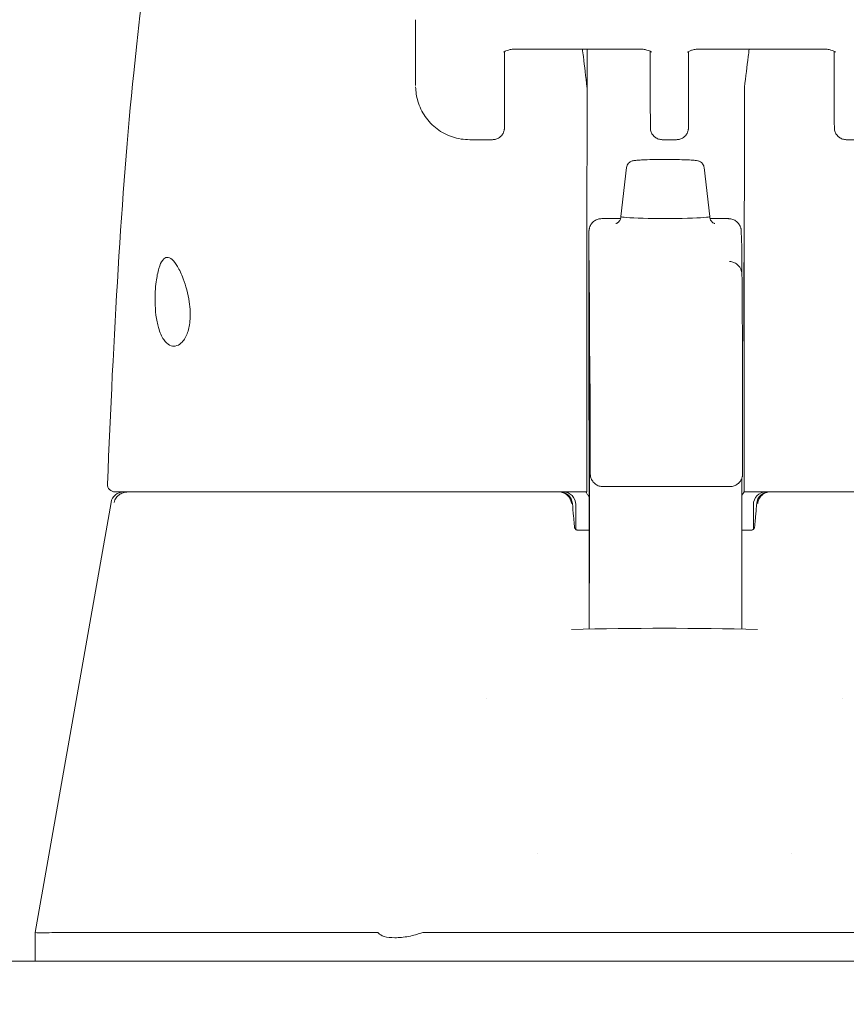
# Model space of a CAD drawing. Header units: inches. Extents: x 15 to 394, y 11 to 241.
# Tile 45 of 83: x 291.06 to 292.35, y 77.39 to 78.91. Entities that reach past the tile are written whole.
import ezdxf

# ---------------------------------------------------------------- set-up
doc = ezdxf.new("R2010")
doc.units = ezdxf.units.IN
doc.header["$LTSCALE"] = 24
doc.header["$MEASUREMENT"] = 0
doc.layers.get('0').update_dxf_attribs({"lineweight": 0})
for name, color, linetype, lineweight in [('Dimension (ANSI)', 7, 'Continuous', 5), ('Hatch (ANSI)', 7, 'Continuous', 5), ('Visible (ANSI)', 7, 'Continuous', 5)]:
    doc.layers.add(name, color=color, linetype=linetype, lineweight=lineweight)
doc.styles.add('ROMANS', font='tahoma.ttf')
doc.dimstyles.new('Default (ANSI)', dxfattribs={"dimscale": 24, "dimtxt": 0.07, "dimasz": 0.07, "dimexe": 0.125, "dimexo": 0.0625, "dimgap": 0.031496, "dimtad": 0, "dimtih": 1, "dimtoh": 1, "dimrnd": 1e-08, "dimzin": 0, "dimdsep": 46, "dimtxsty": 'ROMANS', "dimblk": 'Filled-1', "dimcen": 0.09, "dimdle": 0.393701, "dimclrd": 256, "dimclre": 256, "dimclrt": 256, "dimadec": 0, "dimazin": 0, "dimtfac": 0.928571, "dimtofl": 0, "dimtmove": 0, "dimatfit": 3, "dimfxl": 0, "dimtolj": 1, "dimtzin": 0, "dimlwd": -1, "dimlwe": -1, "dimarcsym": 0})

# ---------------------------------------------------------------- blocks, each defined once
blk = doc.blocks.new('Filled-1')
at = {"color": 0}
for p, q in [((0, 0), (-1, 0.17857)), ((-1, 0.17857), (-1, -0.17857)), ((-1, 0), (0, 0)), ((-1, -0.17857), (0, 0))]:
    blk.add_line(p, q, dxfattribs=at)
at = {"color": 0, "flags": 128}
blk.add_lwpolyline([(-1, -0.17857), (0, 0)], dxfattribs=at)
at = {"color": 0}
blk.add_solid([(-1, -0.17857), (0, 0), (-1, 0.17857), (-1, -0.17857)], dxfattribs=at)
blk = doc.blocks.new('*D30')
at = {"layer": 'Defpoints', "color": 0}
for p in [(293.7625, 94.1654), (248.7625, 76.8662), (293.7625, 76.8662)]:
    blk.add_point(p, dxfattribs=at)
at = {"layer": 'Dimension (ANSI)'}
for p, q in [((248.7625, 78.3662), (248.7625, 97.1654)), ((293.7625, 78.3662), (293.7625, 97.1654)), ((250.4425, 94.1654), (261.6575, 94.1654)), ((292.0825, 94.1654), (280.8674, 94.1654))]:
    blk.add_line(p, q, dxfattribs=at)
at = {"layer": 'Dimension (ANSI)', "xscale": 1.680000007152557, "yscale": 1.680000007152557, "zscale": 1.680000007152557, "rotation": 180}
blk.add_blockref('Filled-1', (248.7625, 94.1654), dxfattribs=at)
at = {"layer": 'Dimension (ANSI)', "xscale": 1.680000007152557, "yscale": 1.680000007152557, "zscale": 1.680000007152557}
blk.add_blockref('Filled-1', (293.7625, 94.1654), dxfattribs=at)
at = {"layer": 'Dimension (ANSI)', "insert": (271.2625, 94.1654), "char_height": 1.68, "attachment_point": 5, "style": 'ROMANS'}
blk.add_mtext('\\A1;\\fTahoma|b0|i0;\\H1.6800;(45.00) OPENING', dxfattribs=at)
blk = doc.blocks.new('*D31')
at = {"layer": 'Defpoints', "color": 0}
for p in [(293.7625, 94.1654), (293.7625, 76.8662), (296.7625, 76.0002)]:
    blk.add_point(p, dxfattribs=at)
at = {"layer": 'Dimension (ANSI)'}
for p, q in [((293.7625, 78.3662), (293.7625, 97.1654)), ((296.7625, 77.5002), (296.7625, 97.1654)), ((292.0825, 94.1654), (290.4025, 94.1654)), ((298.4425, 94.1654), (301.1753, 94.1654))]:
    blk.add_line(p, q, dxfattribs=at)
at = {"layer": 'Dimension (ANSI)', "xscale": 1.680000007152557, "yscale": 1.680000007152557, "zscale": 1.680000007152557}
blk.add_blockref('Filled-1', (293.7625, 94.1654), dxfattribs=at)
at = {"layer": 'Dimension (ANSI)', "xscale": 1.680000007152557, "yscale": 1.680000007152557, "zscale": 1.680000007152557, "rotation": 180}
blk.add_blockref('Filled-1', (296.7625, 94.1654), dxfattribs=at)
at = {"layer": 'Dimension (ANSI)', "insert": (304.0715, 94.1654), "char_height": 1.68, "attachment_point": 5, "style": 'ROMANS'}
blk.add_mtext('\\A1;3.00', dxfattribs=at)

msp = doc.modelspace()

# ---------------------------------------------------------------- hatches: boundary and pattern name
at = {"layer": 'Hatch (ANSI)'}
h = msp.add_hatch(dxfattribs=at)
h.set_pattern_fill('ANSI31', color=256, scale=24, angle=15, style=0)
edge = h.paths.add_edge_path()
edge.add_line((294.6179, 77.2256), (294.6179, 76.4533))
edge.add_line((294.6179, 76.4533), (294.7519, 76.4533))
edge.add_line((294.7519, 76.4533), (294.7519, 77.2256))
edge.add_ellipse((294.5241, 77.2256), major_axis=(0.2278, 0), ratio=1, start_angle=0, end_angle=90)
edge.add_line((294.5241, 77.4533), (272.4796, 77.4533))
edge.add_ellipse((272.4796, 77.2256), major_axis=(0, 0.2277), ratio=1, start_angle=0, end_angle=90)
edge.add_line((272.2519, 77.2256), (272.2519, 76.5833))
edge.add_line((272.2519, 76.5833), (272.3527, 76.5833))
edge.add_line((272.3527, 76.5833), (272.3859, 76.5833))
edge.add_line((272.3859, 76.5833), (272.3859, 76.637))
edge.add_line((272.3859, 76.637), (272.3859, 77.0817))
edge.add_line((272.3859, 77.0817), (272.3859, 77.2256))
edge.add_ellipse((272.4796, 77.2256), major_axis=(-0.0937, 0), ratio=1, start_angle=270, end_angle=360, ccw=False)
edge.add_line((272.4796, 77.3193), (294.5241, 77.3193))
edge.add_ellipse((294.5241, 77.2256), major_axis=(0, 0.0937), ratio=1, start_angle=270, end_angle=360, ccw=False)

# ---------------------------------------------------------------- linework, layer by layer
at = {"layer": 'Visible (ANSI)'}
for p, q in [((291.6781, 78.9147), (291.6782, 78.8124)), ((291.8348, 78.8692), (292.0242, 78.8692)), ((291.9442, 78.8692), (291.9442, 78.8078)), ((292.1203, 78.8692), (292.3096, 78.8692)), ((291.8163, 78.8654), (291.816, 78.7603)), ((292.0422, 78.8657), (292.0422, 78.7968)), ((292.1015, 78.7603), (292.1017, 78.8654)), ((292.3277, 78.7968), (292.3276, 78.865)), ((291.7975, 78.7285), (291.7622, 78.7285)), ((292.0609, 78.7285), (292.0829, 78.7285)), ((292.3816, 78.7285), (292.3463, 78.7285)), ((292.0052, 78.6852), (291.9966, 78.6091)), ((292.1257, 78.6852), (292.1344, 78.6091)), ((291.9668, 78.6059), (291.9961, 78.6059)), ((292.1348, 78.6059), (292.1636, 78.6059)), ((292.1833, 78.5867), (292.1841, 78.5615)), ((291.947, 78.3983), (291.9473, 78.1877)), ((291.9689, 78.19), (292.1657, 78.19)), ((292.1871, 78.1817), (292.1877, 78.1817)), ((291.2057, 78.1654), (291.088, 77.498)), ((291.9266, 78.162), (291.9266, 78.1237)), ((292.2022, 78.162), (292.2022, 78.1237)), ((291.9473, 78.1226), (291.9285, 78.1226)), ((292.2002, 78.1226), (292.1844, 78.1226)), ((291.9473, 78.0952), (291.9473, 78.0497)), ((292.1843, 78.0397), (292.1842, 77.9688)), ((291.7888, 77.8609), (291.7888, 77.8609)), ((292.34, 77.8609), (292.34, 77.8609)), ((291.8675, 77.6211), (291.8675, 77.6211)), ((292.2612, 77.6211), (292.2612, 77.6211)), ((291.088, 77.4533), (291.088, 77.498)), ((291.1272, 77.498), (291.6187, 77.498)), ((291.6919, 77.498), (292.4368, 77.498)), ((294.5241, 77.4533), (272.4796, 77.4533))]:
    msp.add_line(p, q, dxfattribs=at)
for centre, radius, start, end in [((291.2119, 78.1935), 0.0118, 177.7242, 270), ((291.2251, 78.162), 0.0197, 90.0001, 170), ((291.9018, 78.162), 0.0197, 4.9119, 90), ((291.9069, 78.162), 0.0197, 0, 90), ((292.2218, 78.162), 0.0197, 90, 180), ((292.2269, 78.162), 0.0197, 90, 175.0881)]:
    msp.add_arc(centre, radius, start, end, dxfattribs=at)
for centre, major_axis, ratio, start_param, end_param in [((291.9016, 78.8059), (-0.0425, -0.0035), 0.669542, 3.085614, 3.161581), ((291.9453, 77.4267), (0.0001, 1.6849), 0.001243, 0.609956, 0.646633), ((292.1895, 77.4267), (0, -1.6849), 0.001294, 3.751549, 3.788225), ((292.2308, 78.8059), (-0.0425, 0.0034), 0.669773, 6.258798, 6.334759), ((291.9441, 78.7555), (0, -0.0201), 0.001273, 3.788231, 4.444303), ((292.1882, 78.7555), (0, 0.0201), 0.001274, 0.646638, 1.302711), ((291.9434, 78.9068), (0, 0.5512), 0.001274, 3.554684, 4.444304), ((292.1875, 78.9068), (0, 0.5512), 0.001274, 3.554684, 4.444304), ((292.0655, 78.6091), (-0.0689, 0), 0.042782, 6.278319, 9.429644), ((291.9437, 78.3836), (0, -0.0201), 0.001269, 3.554683, 4.318922), ((292.1878, 78.3836), (0, 0.0201), 0.001278, 0.413091, 1.177333), ((291.9269, 78.1018), (-0.0983, 1.1448), 0.000167, 1.516693, 1.533906), ((291.9035, 78.1423), (0.0196, 0.0017), 0.017406, 6.283182, 6.298323), ((292.2252, 78.1423), (-0.0196, 0.0017), 0.017406, 6.268048, 6.283203), ((291.9281, 78.1344), (0, -0.0118), 0.79344, 6.283136, 6.283169), ((291.6369, 77.0445), (-0.0182, 0.4534), 0.057705, 6.212037, 6.280865), ((291.6369, 77.0445), (0.0567, 0.4533), 0.172345, 0.021557, 0.090385)]:
    msp.add_ellipse(centre, major_axis=major_axis, ratio=ratio, start_param=start_param, end_param=end_param, dxfattribs=at)
for centre, major_axis in [((291.9471, 78.4769), (0, 0.0738)), ((292.1873, 78.4769), (0, -0.061))]:
    msp.add_ellipse(centre, major_axis=major_axis, ratio=0.001274, dxfattribs=at)
for points, knots in [([(291.2001, 78.1939), (291.2094, 78.4232), (291.2216, 78.6419), (291.2489, 78.9127), (291.2582, 78.9887), (291.2702, 79.0605)], [0, 0, 0, 0, 1.850891, 1.850891, 2.630245, 2.630245, 2.630245, 2.630245]), ([(291.8148, 78.8644), (291.8148, 78.8644), (291.8148, 78.8644), (291.8149, 78.8646), (291.8153, 78.8648), (291.8164, 78.8655), (291.8172, 78.8659), (291.8193, 78.8668), (291.8206, 78.8673), (291.8238, 78.8681), (291.8257, 78.8685), (291.8299, 78.8691), (291.8322, 78.8692), (291.8346, 78.8692), (291.8347, 78.8692), (291.8348, 78.8692)], [6.740092, 6.740092, 6.740092, 6.740092, 6.793779, 6.793779, 6.96813, 6.96813, 7.15411, 7.15411, 7.362553, 7.362553, 7.594077, 7.594077, 7.842143, 7.842143, 7.853982, 7.853982, 7.853982, 7.853982]), ([(291.944, 78.81), (291.9422, 78.8264), (291.9403, 78.8422), (291.9379, 78.8614), (291.9374, 78.8653), (291.9369, 78.8692)], [-0.4388751, -0.4388751, -0.4388751, -0.4388751, -0.2194373, -0.2194373, -0.1616613, -0.1616613, -0.1616613, -0.1616613]), ([(292.0442, 78.8644), (292.0442, 78.8644), (292.0442, 78.8644), (292.044, 78.8646), (292.0437, 78.8648), (292.0426, 78.8655), (292.0418, 78.8659), (292.0397, 78.8668), (292.0384, 78.8673), (292.0351, 78.8681), (292.0332, 78.8685), (292.0291, 78.8691), (292.0268, 78.8692), (292.0244, 78.8692), (292.0243, 78.8692), (292.0242, 78.8692)], [3.601441, 3.601441, 3.601441, 3.601441, 3.653835, 3.653835, 3.828176, 3.828176, 4.014016, 4.014016, 4.222282, 4.222282, 4.453653, 4.453653, 4.701633, 4.701633, 4.712389, 4.712389, 4.712389, 4.712389]), ([(292.1203, 78.8692), (292.1179, 78.8692), (292.1155, 78.8691), (292.1112, 78.8685), (292.1091, 78.8681), (292.1057, 78.8671), (292.1042, 78.8666), (292.1021, 78.8656), (292.1013, 78.8652), (292.1004, 78.8646), (292.1002, 78.8644), (292.1002, 78.8644)], [4.712389, 4.712389, 4.712389, 4.712389, 4.966699, 4.966699, 5.215035, 5.215035, 5.445494, 5.445494, 5.649809, 5.649809, 5.826279, 5.826279, 5.826279, 5.826279]), ([(292.1957, 78.8692), (292.1952, 78.8653), (292.1947, 78.8614), (292.1922, 78.8422), (292.1903, 78.8264), (292.1884, 78.81)], [-0.2772129, -0.2772129, -0.2772129, -0.2772129, -0.2194374, -0.2194374, -0.000001, -0.000001, -0.000001, -0.000001]), ([(292.3096, 78.8692), (292.312, 78.8692), (292.3143, 78.8691), (292.3187, 78.8685), (292.3207, 78.8681), (292.3242, 78.8671), (292.3256, 78.8666), (292.3278, 78.8657), (292.3285, 78.8652), (292.3294, 78.8646), (292.3296, 78.8644), (292.3296, 78.8644)], [1.570796, 1.570796, 1.570796, 1.570796, 1.825106, 1.825106, 2.073301, 2.073301, 2.30349, 2.30349, 2.50749, 2.50749, 2.681745, 2.681745, 2.681745, 2.681745]), ([(291.7622, 78.7285), (291.7532, 78.7285), (291.7439, 78.7299), (291.7268, 78.7356), (291.7186, 78.7399), (291.7044, 78.7506), (291.6981, 78.7571), (291.688, 78.7717), (291.6841, 78.7799), (291.6795, 78.7956), (291.6784, 78.803), (291.6782, 78.8104)], [0, 0, 0, 0, 0.0703736, 0.0703736, 0.1392004, 0.1392004, 0.2072974, 0.2072974, 0.2754598, 0.2754598, 0.3325774, 0.3325774, 0.3325774, 0.3325774]), ([(292.0609, 78.7285), (292.0589, 78.7285), (292.0568, 78.7289), (292.0531, 78.7301), (292.0513, 78.7311), (292.0481, 78.7334), (292.0468, 78.7349), (292.0445, 78.7381), (292.0436, 78.7399), (292.0428, 78.7427), (292.0426, 78.7436), (292.0425, 78.7447), (292.0425, 78.7449), (292.0424, 78.7452), (292.0424, 78.7454), (292.0424, 78.7457), (292.0424, 78.7458), (292.0424, 78.7461), (292.0424, 78.7462), (292.0424, 78.7464), (292.0424, 78.7465), (292.0423, 78.7467), (292.0423, 78.7469), (292.0423, 78.7474), (292.0423, 78.7478), (292.0423, 78.7501), (292.0423, 78.7533), (292.0423, 78.7627), (292.0423, 78.7693), (292.0422, 78.783), (292.0422, 78.7897), (292.0422, 78.7968)], [0, 0, 0, 0, 0.0152437, 0.0152437, 0.0302108, 0.0302108, 0.0451875, 0.0451875, 0.0601581, 0.0601581, 0.0673092, 0.0673092, 0.0689264, 0.0689264, 0.0702228, 0.0702228, 0.0721464, 0.0721464, 0.074147, 0.074147, 0.0775296, 0.0775296, 0.0857864, 0.0857864, 0.110542, 0.110542, 0.1855583, 0.1855583, 0.2684918, 0.2684918, 0.3313559, 0.3313559, 0.3313559, 0.3313559]), ([(292.3463, 78.7285), (292.3443, 78.7285), (292.3423, 78.7289), (292.3385, 78.7301), (292.3367, 78.7311), (292.3336, 78.7334), (292.3322, 78.7349), (292.3299, 78.7381), (292.3291, 78.7399), (292.3283, 78.7427), (292.3281, 78.7436), (292.3279, 78.7447), (292.3279, 78.7449), (292.3279, 78.7452), (292.3279, 78.7454), (292.3278, 78.7457), (292.3278, 78.7458), (292.3278, 78.7461), (292.3278, 78.7462), (292.3278, 78.7464), (292.3278, 78.7465), (292.3278, 78.7467), (292.3278, 78.7469), (292.3278, 78.7474), (292.3278, 78.7478), (292.3277, 78.7501), (292.3277, 78.7533), (292.3277, 78.7627), (292.3277, 78.7693), (292.3277, 78.783), (292.3277, 78.7897), (292.3277, 78.7968)], [0, 0, 0, 0, 0.0152437, 0.0152437, 0.0302108, 0.0302108, 0.0451875, 0.0451875, 0.0601581, 0.0601581, 0.0673092, 0.0673092, 0.0689264, 0.0689264, 0.0702228, 0.0702228, 0.0721464, 0.0721464, 0.074147, 0.074147, 0.0775296, 0.0775296, 0.0857864, 0.0857864, 0.110542, 0.110542, 0.1855583, 0.1855583, 0.2684918, 0.2684918, 0.3313559, 0.3313559, 0.3313559, 0.3313559]), ([(291.816, 78.7603), (291.816, 78.7549), (291.816, 78.751), (291.816, 78.748), (291.816, 78.7475), (291.816, 78.7469), (291.816, 78.7468), (291.816, 78.7462), (291.816, 78.7461), (291.8159, 78.7459), (291.8159, 78.7458), (291.8159, 78.7454), (291.8159, 78.7452), (291.8158, 78.7445), (291.8157, 78.744), (291.8155, 78.7429), (291.8154, 78.7424), (291.8149, 78.7406), (291.8144, 78.7394), (291.8129, 78.7366), (291.8117, 78.735), (291.8089, 78.7324), (291.8073, 78.7312), (291.8038, 78.7295), (291.8018, 78.7289), (291.7991, 78.7286), (291.7983, 78.7285), (291.7975, 78.7285)], [0, 0, 0, 0, 0.0823467, 0.0823467, 0.1118576, 0.1118576, 0.1247539, 0.1247539, 0.1265515, 0.1265515, 0.1286021, 0.1286021, 0.1306663, 0.1306663, 0.134814, 0.134814, 0.138887, 0.138887, 0.148968, 0.148968, 0.1632472, 0.1632472, 0.1782167, 0.1782167, 0.1931923, 0.1931923, 0.1993249, 0.1993249, 0.1993249, 0.1993249]), ([(292.1015, 78.7603), (292.1015, 78.7549), (292.1014, 78.751), (292.1014, 78.748), (292.1014, 78.7475), (292.1014, 78.7469), (292.1014, 78.7468), (292.1014, 78.7462), (292.1014, 78.7461), (292.1014, 78.7459), (292.1014, 78.7458), (292.1013, 78.7454), (292.1013, 78.7452), (292.1012, 78.7445), (292.1012, 78.744), (292.101, 78.7429), (292.1008, 78.7424), (292.1003, 78.7406), (292.0998, 78.7394), (292.0983, 78.7366), (292.0971, 78.735), (292.0944, 78.7324), (292.0927, 78.7312), (292.0892, 78.7295), (292.0873, 78.7289), (292.0845, 78.7286), (292.0837, 78.7285), (292.0829, 78.7285)], [0, 0, 0, 0, 0.0823467, 0.0823467, 0.1118576, 0.1118576, 0.1247539, 0.1247539, 0.1265515, 0.1265515, 0.1286021, 0.1286021, 0.1306663, 0.1306663, 0.134814, 0.134814, 0.138887, 0.138887, 0.148968, 0.148968, 0.1632472, 0.1632472, 0.1782167, 0.1782167, 0.1931923, 0.1931923, 0.1993249, 0.1993249, 0.1993249, 0.1993249]), ([(292.0052, 78.6852), (292.0054, 78.6865), (292.0057, 78.6878), (292.0068, 78.6901), (292.0076, 78.6912), (292.0093, 78.6929), (292.0102, 78.6937), (292.0119, 78.6947), (292.0127, 78.695), (292.0138, 78.6954), (292.0143, 78.6956), (292.0155, 78.6958), (292.0161, 78.696), (292.0185, 78.6963), (292.0205, 78.6965), (292.0252, 78.6969), (292.0279, 78.697), (292.0351, 78.6973), (292.0399, 78.6975), (292.05, 78.6977), (292.0553, 78.6977), (292.0659, 78.6978), (292.0713, 78.6977), (292.0816, 78.6976), (292.0866, 78.6976), (292.0956, 78.6973), (292.0997, 78.6972), (292.1068, 78.6968), (292.1097, 78.6966), (292.1133, 78.6962), (292.1144, 78.6961), (292.1162, 78.6957), (292.1167, 78.6955), (292.1179, 78.6952), (292.1185, 78.6949), (292.1199, 78.6942), (292.1207, 78.6937), (292.1222, 78.6925), (292.1228, 78.6918), (292.1241, 78.6901), (292.1247, 78.6891), (292.1254, 78.6871), (292.1256, 78.6861), (292.1257, 78.6852)], [0, 0, 0, 0, 0.0101015, 0.0101015, 0.0199862, 0.0199862, 0.0296294, 0.0296294, 0.0377089, 0.0377089, 0.0449846, 0.0449846, 0.0568687, 0.0568687, 0.0925395, 0.0925395, 0.1243072, 0.1243072, 0.1678667, 0.1678667, 0.2085979, 0.2085979, 0.2487728, 0.2487728, 0.2888646, 0.2888646, 0.3291737, 0.3291737, 0.3703899, 0.3703899, 0.3939584, 0.3939584, 0.4023637, 0.4023637, 0.4099805, 0.4099805, 0.4177702, 0.4177702, 0.4252935, 0.4252935, 0.4344742, 0.4344742, 0.4417369, 0.4417369, 0.4417369, 0.4417369]), ([(291.9888, 78.5983), (291.9888, 78.5983), (291.9888, 78.5983), (291.9889, 78.5983), (291.989, 78.5983), (291.9895, 78.5985), (291.9897, 78.5986), (291.9904, 78.5989), (291.991, 78.5992), (291.9924, 78.6002), (291.9931, 78.6008), (291.9946, 78.6026), (291.9954, 78.6037), (291.9963, 78.6064), (291.9966, 78.6078), (291.9966, 78.6091)], [9.2430888, 9.2430888, 9.2430888, 9.2430888, 9.2594498, 9.2594498, 9.3055117, 9.3055117, 9.3302805, 9.3302805, 9.3644401, 9.3644401, 9.3881755, 9.3881755, 9.4085728, 9.4085728, 9.4235033, 9.4235033, 9.4235033, 9.4235033]), ([(292.1344, 78.6091), (292.1344, 78.6078), (292.1346, 78.6065), (292.1354, 78.6042), (292.1359, 78.6032), (292.1371, 78.6015), (292.1378, 78.6009), (292.139, 78.5998), (292.1395, 78.5995), (292.1404, 78.5989), (292.1408, 78.5988), (292.1415, 78.5985), (292.1417, 78.5984), (292.1421, 78.5983), (292.1422, 78.5982), (292.1422, 78.5982)], [6.2819106, 6.2819106, 6.2819106, 6.2819106, 6.296187, 6.296187, 6.3118518, 6.3118518, 6.3310934, 6.3310934, 6.3535591, 6.3535591, 6.3797667, 6.3797667, 6.4163047, 6.4163047, 6.4623251, 6.4623251, 6.4623251, 6.4623251]), ([(291.947, 78.3983), (291.947, 78.4065), (291.947, 78.4162), (291.947, 78.437), (291.947, 78.4483), (291.947, 78.4713), (291.947, 78.4832), (291.947, 78.5061), (291.947, 78.5174), (291.947, 78.538), (291.947, 78.5475), (291.947, 78.5636), (291.947, 78.5704), (291.9471, 78.5805), (291.9471, 78.5839), (291.9471, 78.5859), (291.9471, 78.5861), (291.9471, 78.5867), (291.9471, 78.5868), (291.9471, 78.5873), (291.9471, 78.5875), (291.9472, 78.5878), (291.9472, 78.5881), (291.9473, 78.5888), (291.9474, 78.5894), (291.9476, 78.5906), (291.9477, 78.5911), (291.9483, 78.593), (291.9488, 78.5943), (291.9504, 78.5973), (291.9516, 78.5989), (291.9546, 78.6018), (291.9563, 78.603), (291.9601, 78.6048), (291.9621, 78.6054), (291.9651, 78.6058), (291.9659, 78.6059), (291.9668, 78.6059)], [0.0000951, 0.0000951, 0.0000951, 0.0000951, 0.0901149, 0.0901149, 0.178562, 0.178562, 0.2670329, 0.2670329, 0.3554952, 0.3554952, 0.4439649, 0.4439649, 0.5324672, 0.5324672, 0.6211026, 0.6211026, 0.6422287, 0.6422287, 0.6501792, 0.6501792, 0.6522795, 0.6522795, 0.6545394, 0.6545394, 0.659093, 0.659093, 0.6635504, 0.6635504, 0.6741451, 0.6741451, 0.6893195, 0.6893195, 0.7052428, 0.7052428, 0.7211743, 0.7211743, 0.727735, 0.727735, 0.727735, 0.727735]), ([(292.1636, 78.6059), (292.1639, 78.6059), (292.1642, 78.6059), (292.1654, 78.6058), (292.1663, 78.6057), (292.1692, 78.6052), (292.1713, 78.6044), (292.175, 78.6024), (292.1767, 78.6011), (292.1795, 78.598), (292.1807, 78.5962), (292.182, 78.5934), (292.1823, 78.5924), (292.1827, 78.591), (292.1829, 78.5905), (292.183, 78.5897), (292.1831, 78.5894), (292.1832, 78.5887), (292.1832, 78.5884), (292.1832, 78.5879), (292.1833, 78.5878), (292.1833, 78.5875), (292.1833, 78.5874), (292.1833, 78.5871), (292.1833, 78.587), (292.1833, 78.5868), (292.1833, 78.5867), (292.1833, 78.5867)], [0, 0, 0, 0, 0.00224223, 0.00224223, 0.00898256, 0.00898256, 0.02514758, 0.02514758, 0.04107187, 0.04107187, 0.0570029, 0.0570029, 0.06485469, 0.06485469, 0.06852226, 0.06852226, 0.0711256, 0.0711256, 0.0739908, 0.0739908, 0.07533776, 0.07533776, 0.07733102, 0.07733102, 0.07973003, 0.07973003, 0.08311644, 0.08311644, 0.08311644, 0.08311644]), ([(292.1841, 78.5615), (292.1841, 78.5589), (292.1842, 78.5541), (292.1842, 78.5422), (292.1842, 78.5398), (292.1842, 78.5373)], [0, 0, 0, 0, 0.2222895, 0.2222895, 0.2714386, 0.2714386, 0.2714386, 0.2714386]), ([(291.274, 78.4769), (291.2739, 78.4822), (291.274, 78.4875), (291.2746, 78.4979), (291.275, 78.503), (291.2767, 78.5157), (291.2781, 78.5227), (291.2816, 78.5342), (291.2836, 78.5386), (291.2879, 78.5443), (291.2902, 78.5457), (291.2951, 78.5459), (291.2976, 78.5448), (291.303, 78.54), (291.3059, 78.5363), (291.3118, 78.5264), (291.3148, 78.52), (291.3197, 78.5073), (291.3216, 78.5015), (291.3248, 78.4895), (291.3261, 78.4832), (291.3271, 78.4769)], [-0.5692874, -0.5692874, -0.5692874, -0.5692874, -0.5288858, -0.5288858, -0.4876841, -0.4876841, -0.4202422, -0.4202422, -0.3530717, -0.3530717, -0.2912927, -0.2912927, -0.2304014, -0.2304014, -0.1671779, -0.1671779, -0.0985288, -0.0985288, -0.0485921, -0.0485921, -0.000001, -0.000001, -0.000001, -0.000001]), ([(292.1653, 78.5393), (292.1675, 78.5392), (292.1696, 78.5388), (292.1736, 78.5373), (292.1754, 78.5362), (292.1787, 78.5336), (292.18, 78.532), (292.1816, 78.5297), (292.182, 78.529), (292.1826, 78.5278), (292.1828, 78.5273), (292.1833, 78.526), (292.1835, 78.5253), (292.1838, 78.5242), (292.1839, 78.5238), (292.1841, 78.5229), (292.1841, 78.5226), (292.1842, 78.5217), (292.1843, 78.5213), (292.1844, 78.5202), (292.1844, 78.5199), (292.1844, 78.5178), (292.1845, 78.5157), (292.1847, 78.5033), (292.1848, 78.4856), (292.1851, 78.4238), (292.1853, 78.3721), (292.1854, 78.3063)], [0, 0, 0, 0, 0.016461, 0.016461, 0.032598, 0.032598, 0.048586, 0.048586, 0.055504, 0.055504, 0.060794, 0.060794, 0.069517, 0.069517, 0.078204, 0.078204, 0.091719, 0.091719, 0.12099, 0.12099, 0.208677, 0.208677, 0.471727, 0.471727, 1.263331, 1.263331, 2.350755, 2.350755, 2.350755, 2.350755]), ([(291.9479, 78.0403), (291.9479, 78.0403), (291.9479, 78.0405), (291.9479, 78.0418), (291.9479, 78.0439), (291.9479, 78.0526), (291.948, 78.0618), (291.948, 78.0866), (291.948, 78.1027), (291.9481, 78.1396), (291.9481, 78.1608), (291.9481, 78.2056), (291.9481, 78.2297), (291.9481, 78.2777), (291.9481, 78.3022), (291.9481, 78.3486), (291.9481, 78.371), (291.9481, 78.4111), (291.948, 78.4292), (291.948, 78.4588), (291.948, 78.4707), (291.9479, 78.4828), (291.9479, 78.486), (291.9479, 78.4893), (291.9479, 78.4902), (291.9479, 78.4911), (291.9479, 78.4914), (291.9479, 78.4915), (291.9479, 78.4915), (291.9479, 78.4915)], [0.095515, 0.095515, 0.095515, 0.095515, 0.123841, 0.123841, 0.213853, 0.213853, 0.387934, 0.387934, 0.570542, 0.570542, 0.753617, 0.753617, 0.936769, 0.936769, 1.119942, 1.119942, 1.303116, 1.303116, 1.486277, 1.486277, 1.669389, 1.669389, 1.759895, 1.759895, 1.808908, 1.808908, 1.835911, 1.835911, 1.839855, 1.839855, 1.839855, 1.839855]), ([(291.3271, 78.4769), (291.3279, 78.4717), (291.3284, 78.4665), (291.3287, 78.4563), (291.3286, 78.4514), (291.3274, 78.4393), (291.3259, 78.4327), (291.3213, 78.4209), (291.3182, 78.4162), (291.3117, 78.4103), (291.3086, 78.4087), (291.3024, 78.4077), (291.2994, 78.4082), (291.2933, 78.4113), (291.2902, 78.4142), (291.2842, 78.4229), (291.2814, 78.4292), (291.2776, 78.4425), (291.2763, 78.449), (291.2745, 78.4627), (291.2741, 78.4698), (291.274, 78.4769)], [-0.5739281, -0.5739281, -0.5739281, -0.5739281, -0.533814, -0.533814, -0.4939143, -0.4939143, -0.4307597, -0.4307597, -0.3597657, -0.3597657, -0.3005984, -0.3005984, -0.2454531, -0.2454531, -0.1831514, -0.1831514, -0.1104073, -0.1104073, -0.0546787, -0.0546787, -0.000001, -0.000001, -0.000001, -0.000001]), ([(291.9437, 78.3913), (291.9437, 78.3605), (291.9437, 78.3289), (291.9436, 78.2643), (291.9436, 78.2314), (291.9436, 78.1983)], [0.0000013, 0.0000013, 0.0000013, 0.0000013, 0.2536651, 0.2536651, 0.507274, 0.507274, 0.507274, 0.507274]), ([(292.1878, 78.3913), (292.1878, 78.3605), (292.1878, 78.3289), (292.1877, 78.2643), (292.1877, 78.2314), (292.1877, 78.1983)], [0.0000013, 0.0000013, 0.0000013, 0.0000013, 0.2536657, 0.2536657, 0.5072735, 0.5072735, 0.5072735, 0.5072735]), ([(292.1854, 78.3063), (292.1854, 78.3037), (292.1854, 78.3002), (292.1855, 78.2923), (292.1855, 78.2876), (292.1855, 78.2778), (292.1855, 78.2724), (292.1855, 78.2616), (292.1855, 78.256), (292.1855, 78.2454), (292.1855, 78.2401), (292.1855, 78.2307), (292.1855, 78.2263), (292.1854, 78.2191), (292.1854, 78.216), (292.1854, 78.2116), (292.1854, 78.2104), (292.1854, 78.2094), (292.1854, 78.2093), (292.1854, 78.209), (292.1854, 78.2089), (292.1854, 78.2086), (292.1854, 78.2085), (292.1853, 78.2081), (292.1853, 78.2079), (292.1853, 78.2073), (292.1852, 78.2071), (292.1851, 78.2062), (292.185, 78.2056), (292.1845, 78.2037), (292.1841, 78.2024), (292.1826, 78.1994), (292.1815, 78.1976), (292.1786, 78.1946), (292.1769, 78.1933), (292.1733, 78.1913), (292.1712, 78.1906), (292.168, 78.1901), (292.1669, 78.19), (292.1657, 78.19)], [0, 0, 0, 0, 0.0425807, 0.0425807, 0.0841852, 0.0841852, 0.1256804, 0.1256804, 0.167149, 0.167149, 0.2086126, 0.2086126, 0.2500853, 0.2500853, 0.2915961, 0.2915961, 0.3332584, 0.3332584, 0.3395061, 0.3395061, 0.3420357, 0.3420357, 0.3431432, 0.3431432, 0.3452868, 0.3452868, 0.3473947, 0.3473947, 0.3519485, 0.3519485, 0.3622857, 0.3622857, 0.3777932, 0.3777932, 0.3937253, 0.3937253, 0.4096569, 0.4096569, 0.418499, 0.418499, 0.418499, 0.418499]), ([(291.9689, 78.19), (291.9686, 78.19), (291.9684, 78.19), (291.9674, 78.19), (291.9667, 78.1901), (291.9639, 78.1905), (291.9618, 78.1911), (291.9581, 78.193), (291.9564, 78.1943), (291.9534, 78.1973), (291.9522, 78.199), (291.9508, 78.2018), (291.9504, 78.2028), (291.9498, 78.2047), (291.9495, 78.2058), (291.9493, 78.2071), (291.9493, 78.2075), (291.9492, 78.2081), (291.9492, 78.2083), (291.9492, 78.2087), (291.9492, 78.2088), (291.9492, 78.209), (291.9492, 78.209), (291.9492, 78.2092), (291.9492, 78.2093), (291.9492, 78.2095), (291.9492, 78.2097), (291.9492, 78.2103), (291.9492, 78.2109), (291.9492, 78.2128), (291.9492, 78.2139), (291.9492, 78.2154)], [0, 0, 0, 0, 0.0018097, 0.0018097, 0.007246, 0.007246, 0.023428, 0.023428, 0.0393511, 0.0393511, 0.0552832, 0.0552832, 0.0631668, 0.0631668, 0.0710789, 0.0710789, 0.0739075, 0.0739075, 0.0758492, 0.0758492, 0.0774606, 0.0774606, 0.0789973, 0.0789973, 0.081828, 0.081828, 0.0894984, 0.0894984, 0.1125569, 0.1125569, 0.1358886, 0.1358886, 0.1358886, 0.1358886]), ([(291.9436, 78.1923), (291.9436, 78.1933), (291.9436, 78.1943), (291.9436, 78.1963), (291.9436, 78.1973), (291.9436, 78.1983)], [-0.01552729, -0.01552729, -0.01552729, -0.01552729, -0.00775591, -0.00775591, -0.00000008, -0.00000008, -0.00000008, -0.00000008]), ([(292.1844, 78.2035), (292.1844, 78.1828), (292.1844, 78.1625), (292.1844, 78.1148), (292.1844, 78.088), (292.1843, 78.0561), (292.1843, 78.0476), (292.1843, 78.0397)], [0.0826085, 0.0826085, 0.0826085, 0.0826085, 0.2432605, 0.2432605, 0.482131, 0.482131, 0.5753368, 0.5753368, 0.5753368, 0.5753368]), ([(292.1877, 78.1983), (292.1877, 78.1973), (292.1877, 78.1963), (292.1877, 78.1943), (292.1877, 78.1933), (292.1877, 78.1923)], [0.00000008, 0.00000008, 0.00000008, 0.00000008, 0.00775583, 0.00775583, 0.01552726, 0.01552726, 0.01552726, 0.01552726]), ([(291.2119, 78.1817), (291.2121, 78.1817), (291.2124, 78.1817), (291.2127, 78.1817), (291.2131, 78.1817), (291.2135, 78.1817), (291.2139, 78.1817), (291.2143, 78.1817), (291.2148, 78.1817), (291.2152, 78.1817), (291.2157, 78.1817), (291.2163, 78.1817), (291.217, 78.1817)], [0, 0, 0, 0, 0.25, 0.25, 0.25, 0.5, 0.5, 0.5, 0.75, 0.75, 0.75, 1, 1, 1, 1]), ([(291.217, 78.1817), (291.2171, 78.1817), (291.2173, 78.1817), (291.2178, 78.1817), (291.2184, 78.1817), (291.2191, 78.1817), (291.2201, 78.1817), (291.221, 78.1817), (291.2222, 78.1817), (291.2235, 78.1817), (291.2249, 78.1817), (291.2264, 78.1817), (291.2282, 78.1817), (291.2299, 78.1817), (291.2319, 78.1817), (291.234, 78.1817), (291.2361, 78.1817), (291.2383, 78.1817), (291.2408, 78.1817), (291.2434, 78.1817), (291.2461, 78.1817), (291.2493, 78.1817), (291.2525, 78.1817), (291.2561, 78.1817), (291.2601, 78.1817), (291.264, 78.1817), (291.2683, 78.1817), (291.273, 78.1817), (291.2777, 78.1817), (291.2828, 78.1817), (291.2883, 78.1817), (291.2938, 78.1817), (291.2998, 78.1817), (291.3061, 78.1817), (291.3125, 78.1817), (291.3194, 78.1817), (291.3266, 78.1817), (291.3339, 78.1817), (291.3416, 78.1817), (291.35, 78.1817), (291.3583, 78.1817), (291.3674, 78.1817), (291.3763, 78.1817), (291.3852, 78.1817), (291.394, 78.1817), (291.4025, 78.1817), (291.411, 78.1817), (291.4191, 78.1817), (291.4269, 78.1817), (291.4348, 78.1817), (291.4424, 78.1817), (291.4499, 78.1817), (291.4574, 78.1817), (291.4648, 78.1817), (291.4723, 78.1817), (291.4798, 78.1817), (291.4873, 78.1817), (291.4951, 78.1817), (291.5028, 78.1817), (291.5107, 78.1817), (291.5188, 78.1817), (291.5269, 78.1817), (291.5352, 78.1817), (291.5438, 78.1817), (291.5523, 78.1817), (291.5612, 78.1817), (291.5703, 78.1817), (291.5795, 78.1817), (291.5888, 78.1817), (291.5977, 78.1817), (291.6065, 78.1817), (291.615, 78.1817), (291.623, 78.1817), (291.631, 78.1817), (291.6385, 78.1817), (291.6457, 78.1817), (291.6529, 78.1817), (291.6597, 78.1817), (291.6662, 78.1817), (291.6727, 78.1817), (291.6788, 78.1817), (291.6846, 78.1817), (291.6904, 78.1817), (291.6959, 78.1817), (291.7011, 78.1817), (291.7063, 78.1817), (291.7113, 78.1817), (291.7161, 78.1817), (291.7209, 78.1817), (291.7256, 78.1817), (291.7302, 78.1817), (291.7348, 78.1817), (291.7393, 78.1817), (291.7439, 78.1817), (291.7485, 78.1817), (291.7531, 78.1817), (291.758, 78.1817), (291.7628, 78.1817), (291.7678, 78.1817), (291.7731, 78.1817), (291.7785, 78.1817), (291.7842, 78.1817), (291.79, 78.1817), (291.7957, 78.1817), (291.8016, 78.1817), (291.8071, 78.1817), (291.8126, 78.1817), (291.8177, 78.1817), (291.8226, 78.1817), (291.8274, 78.1817), (291.832, 78.1817), (291.8363, 78.1817), (291.8406, 78.1817), (291.8448, 78.1817), (291.8488, 78.1817), (291.8527, 78.1817), (291.8566, 78.1817), (291.8602, 78.1817), (291.8639, 78.1817), (291.8674, 78.1817), (291.8708, 78.1817), (291.8742, 78.1817), (291.8775, 78.1817), (291.8806, 78.1817), (291.8838, 78.1817), (291.8868, 78.1817), (291.8897, 78.1817), (291.8926, 78.1817), (291.8954, 78.1817), (291.8981, 78.1817), (291.9008, 78.1817), (291.9035, 78.1817), (291.906, 78.1817), (291.9086, 78.1817), (291.911, 78.1817), (291.9134, 78.1817), (291.9158, 78.1817), (291.9181, 78.1817), (291.9204, 78.1817), (291.9226, 78.1817), (291.9248, 78.1817), (291.9269, 78.1817), (291.929, 78.1817), (291.931, 78.1817), (291.933, 78.1817), (291.9349, 78.1817), (291.9368, 78.1817), (291.9385, 78.1817), (291.9403, 78.1817), (291.942, 78.1817), (291.9436, 78.1817)], [0, 0, 0, 0, 0.02, 0.02, 0.02, 0.04, 0.04, 0.04, 0.06, 0.06, 0.06, 0.08, 0.08, 0.08, 0.1, 0.1, 0.1, 0.12, 0.12, 0.12, 0.14, 0.14, 0.14, 0.16, 0.16, 0.16, 0.18, 0.18, 0.18, 0.2, 0.2, 0.2, 0.22, 0.22, 0.22, 0.24, 0.24, 0.24, 0.26, 0.26, 0.26, 0.28, 0.28, 0.28, 0.3, 0.3, 0.3, 0.32, 0.32, 0.32, 0.34, 0.34, 0.34, 0.36, 0.36, 0.36, 0.38, 0.38, 0.38, 0.4, 0.4, 0.4, 0.42, 0.42, 0.42, 0.44, 0.44, 0.44, 0.46, 0.46, 0.46, 0.48, 0.48, 0.48, 0.5, 0.5, 0.5, 0.52, 0.52, 0.52, 0.54, 0.54, 0.54, 0.56, 0.56, 0.56, 0.58, 0.58, 0.58, 0.6, 0.6, 0.6, 0.62, 0.62, 0.62, 0.64, 0.64, 0.64, 0.66, 0.66, 0.66, 0.68, 0.68, 0.68, 0.7, 0.7, 0.7, 0.72, 0.72, 0.72, 0.74, 0.74, 0.74, 0.76, 0.76, 0.76, 0.78, 0.78, 0.78, 0.8, 0.8, 0.8, 0.82, 0.82, 0.82, 0.84, 0.84, 0.84, 0.86, 0.86, 0.86, 0.88, 0.88, 0.88, 0.9, 0.9, 0.9, 0.92, 0.92, 0.92, 0.94, 0.94, 0.94, 0.96, 0.96, 0.96, 0.98, 0.98, 0.98, 1, 1, 1, 1]), ([(291.2261, 78.1809), (291.2274, 78.1812), (291.2287, 78.1814), (291.2312, 78.1816), (291.2324, 78.1817), (291.2334, 78.1817)], [-0.03976287, -0.03976287, -0.03976287, -0.03976287, -0.01919123, -0.01919123, 0, 0, 0, 0]), ([(291.9003, 78.1817), (291.9026, 78.1817), (291.905, 78.1812), (291.9096, 78.1795), (291.9118, 78.1781), (291.9155, 78.1747), (291.917, 78.1726), (291.9189, 78.1686), (291.9195, 78.1668), (291.9199, 78.1645), (291.9199, 78.1641), (291.9199, 78.1637)], [-0.07186063, -0.07186063, -0.07186063, -0.07186063, -0.05375453, -0.05375453, -0.03421213, -0.03421213, -0.01469635, -0.01469635, 0, 0, 0.00333954, 0.00333954, 0.00333954, 0.00333954]), ([(291.9436, 78.1923), (291.9436, 78.1909), (291.9436, 78.1896), (291.9436, 78.187), (291.9436, 78.1858), (291.9436, 78.1837), (291.9436, 78.1829), (291.9436, 78.1819), (291.9436, 78.1817), (291.9436, 78.1817)], [0, 0, 0, 0, 0.01021357, 0.01021357, 0.02188893, 0.02188893, 0.03336269, 0.03336269, 0.0441913, 0.0441913, 0.0441913, 0.0441913]), ([(291.9473, 78.0952), (291.9473, 78.1055), (291.9473, 78.1164), (291.9473, 78.1374), (291.9473, 78.1477), (291.9473, 78.1668), (291.9473, 78.1757), (291.9473, 78.1849), (291.9473, 78.1864), (291.9473, 78.1877)], [0, 0, 0, 0, 0.0810285, 0.0810285, 0.1605957, 0.1605957, 0.2402112, 0.2402112, 0.2554709, 0.2554709, 0.2554709, 0.2554709]), ([(292.1877, 78.1817), (292.1877, 78.1817), (292.1877, 78.1819), (292.1877, 78.1829), (292.1877, 78.1837), (292.1877, 78.1858), (292.1877, 78.187), (292.1877, 78.1896), (292.1877, 78.1909), (292.1877, 78.1923)], [-0.04419134, -0.04419134, -0.04419134, -0.04419134, -0.03334324, -0.03334324, -0.02186875, -0.02186875, -0.01019415, -0.01019415, 0, 0, 0, 0]), ([(292.1877, 78.1817), (292.1893, 78.1817), (292.191, 78.1817), (292.1928, 78.1817), (292.1945, 78.1817), (292.1964, 78.1817), (292.1983, 78.1817), (292.2002, 78.1817), (292.2022, 78.1817), (292.2043, 78.1817), (292.2064, 78.1817), (292.2085, 78.1817), (292.2107, 78.1817), (292.2129, 78.1817), (292.2152, 78.1817), (292.2175, 78.1817), (292.2199, 78.1817), (292.2223, 78.1817), (292.2247, 78.1817), (292.2272, 78.1817), (292.2297, 78.1817), (292.2323, 78.1817), (292.2349, 78.1817), (292.2375, 78.1817), (292.2403, 78.1817), (292.2431, 78.1817), (292.246, 78.1817), (292.249, 78.1817), (292.2519, 78.1817), (292.255, 78.1817), (292.2583, 78.1817), (292.2615, 78.1817), (292.2649, 78.1817), (292.2684, 78.1817), (292.2719, 78.1817), (292.2755, 78.1817), (292.2793, 78.1817), (292.2831, 78.1817), (292.2871, 78.1817), (292.2913, 78.1817), (292.2954, 78.1817), (292.2998, 78.1817), (292.3042, 78.1817), (292.3087, 78.1817), (292.3133, 78.1817), (292.3183, 78.1817), (292.3232, 78.1817), (292.3284, 78.1817), (292.3339, 78.1817), (292.3393, 78.1817), (292.3449, 78.1817), (292.3503, 78.1817), (292.3558, 78.1817), (292.361, 78.1817), (292.366, 78.1817), (292.371, 78.1817), (292.3758, 78.1817), (292.3805, 78.1817), (292.3852, 78.1817), (292.3898, 78.1817), (292.3944, 78.1817), (292.3989, 78.1817), (292.4035, 78.1817), (292.4081, 78.1817), (292.4128, 78.1817), (292.4175, 78.1817), (292.4224, 78.1817), (292.4274, 78.1817), (292.4325, 78.1817), (292.438, 78.1817), (292.4434, 78.1817), (292.4491, 78.1817), (292.4552, 78.1817), (292.4612, 78.1817), (292.4676, 78.1817), (292.4744, 78.1817), (292.4812, 78.1817), (292.4883, 78.1817), (292.4958, 78.1817), (292.5032, 78.1817), (292.5111, 78.1817), (292.5194, 78.1817), (292.5277, 78.1817), (292.5364, 78.1817), (292.5453, 78.1817), (292.5543, 78.1817), (292.5634, 78.1817), (292.5722, 78.1817), (292.5809, 78.1817), (292.5893, 78.1817), (292.5975, 78.1817), (292.6056, 78.1817), (292.6137, 78.1817), (292.6215, 78.1817), (292.6293, 78.1817), (292.637, 78.1817), (292.6445, 78.1817), (292.652, 78.1817), (292.6593, 78.1817), (292.6667, 78.1817), (292.674, 78.1817), (292.6813, 78.1817), (292.6886, 78.1817), (292.696, 78.1817), (292.7035, 78.1817), (292.7111, 78.1817), (292.7188, 78.1817), (292.7266, 78.1817), (292.7347, 78.1817), (292.7428, 78.1817), (292.7511, 78.1817), (292.7593, 78.1817), (292.7676, 78.1817), (292.7757, 78.1817), (292.7833, 78.1817), (292.791, 78.1817), (292.7982, 78.1817), (292.8051, 78.1817), (292.8119, 78.1817), (292.8185, 78.1817), (292.8246, 78.1817), (292.8308, 78.1817), (292.8365, 78.1817), (292.8419, 78.1817), (292.8473, 78.1817), (292.8524, 78.1817), (292.857, 78.1817), (292.8617, 78.1817), (292.866, 78.1817), (292.87, 78.1817), (292.874, 78.1817), (292.8776, 78.1817), (292.8808, 78.1817), (292.884, 78.1817), (292.8867, 78.1817), (292.8892, 78.1817), (292.8917, 78.1817), (292.8939, 78.1817), (292.8959, 78.1817), (292.898, 78.1817), (292.8999, 78.1817), (292.9016, 78.1817), (292.9033, 78.1817), (292.9048, 78.1817), (292.9061, 78.1817), (292.9074, 78.1817), (292.9085, 78.1817), (292.9095, 78.1817), (292.9104, 78.1817), (292.9111, 78.1817), (292.9116, 78.1817), (292.9121, 78.1817), (292.9124, 78.1817), (292.9124, 78.1817)], [0, 0, 0, 0, 0.019608, 0.019608, 0.019608, 0.039216, 0.039216, 0.039216, 0.058824, 0.058824, 0.058824, 0.078431, 0.078431, 0.078431, 0.098039, 0.098039, 0.098039, 0.117647, 0.117647, 0.117647, 0.137255, 0.137255, 0.137255, 0.156863, 0.156863, 0.156863, 0.176471, 0.176471, 0.176471, 0.196078, 0.196078, 0.196078, 0.215686, 0.215686, 0.215686, 0.235294, 0.235294, 0.235294, 0.254902, 0.254902, 0.254902, 0.27451, 0.27451, 0.27451, 0.294118, 0.294118, 0.294118, 0.313725, 0.313725, 0.313725, 0.333333, 0.333333, 0.333333, 0.352941, 0.352941, 0.352941, 0.372549, 0.372549, 0.372549, 0.392157, 0.392157, 0.392157, 0.411765, 0.411765, 0.411765, 0.431373, 0.431373, 0.431373, 0.45098, 0.45098, 0.45098, 0.470588, 0.470588, 0.470588, 0.490196, 0.490196, 0.490196, 0.509804, 0.509804, 0.509804, 0.529412, 0.529412, 0.529412, 0.54902, 0.54902, 0.54902, 0.568627, 0.568627, 0.568627, 0.588235, 0.588235, 0.588235, 0.607843, 0.607843, 0.607843, 0.627451, 0.627451, 0.627451, 0.647059, 0.647059, 0.647059, 0.666667, 0.666667, 0.666667, 0.686275, 0.686275, 0.686275, 0.705882, 0.705882, 0.705882, 0.72549, 0.72549, 0.72549, 0.745098, 0.745098, 0.745098, 0.764706, 0.764706, 0.764706, 0.784314, 0.784314, 0.784314, 0.803922, 0.803922, 0.803922, 0.823529, 0.823529, 0.823529, 0.843137, 0.843137, 0.843137, 0.862745, 0.862745, 0.862745, 0.882353, 0.882353, 0.882353, 0.901961, 0.901961, 0.901961, 0.921569, 0.921569, 0.921569, 0.941176, 0.941176, 0.941176, 0.960784, 0.960784, 0.960784, 0.980392, 0.980392, 0.980392, 1, 1, 1, 1]), ([(292.2284, 78.1817), (292.226, 78.1817), (292.2235, 78.1812), (292.2212, 78.1803), (292.219, 78.1794), (292.2168, 78.1781), (292.2151, 78.1764), (292.2133, 78.1748), (292.2118, 78.1728), (292.2107, 78.1706), (292.2097, 78.1684), (292.209, 78.1661), (292.2088, 78.1637)], [0, 0, 0, 0, 0.25, 0.25, 0.25, 0.5, 0.5, 0.5, 0.75, 0.75, 0.75, 1, 1, 1, 1]), ([(291.2261, 78.1809), (291.2238, 78.1804), (291.2215, 78.1794), (291.2194, 78.178), (291.2172, 78.1767), (291.2152, 78.1748), (291.2136, 78.1727), (291.2121, 78.1705), (291.2109, 78.1681), (291.2103, 78.1654)], [0, 0, 0, 0, 0.333333, 0.333333, 0.333333, 0.666667, 0.666667, 0.666667, 1, 1, 1, 1]), ([(291.9473, 78.1746), (291.9461, 78.176), (291.9451, 78.1772), (291.9438, 78.1791), (291.9433, 78.1799), (291.943, 78.1806), (291.943, 78.1808), (291.943, 78.181)], [0.012185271, 0.012185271, 0.012185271, 0.012185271, 0.01644749, 0.01644749, 0.02012058, 0.02012058, 0.02145456, 0.02145456, 0.02145456, 0.02145456]), ([(292.1871, 78.181), (292.1871, 78.1809), (292.1871, 78.1809), (292.187, 78.1804), (292.1867, 78.1799), (292.1858, 78.1785), (292.1852, 78.1776), (292.1844, 78.1767)], [0.045272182, 0.045272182, 0.045272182, 0.045272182, 0.045667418, 0.045667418, 0.048563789, 0.048563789, 0.051735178, 0.051735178, 0.051735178, 0.051735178]), ([(292.2056, 78.144), (292.2059, 78.1473), (292.2062, 78.1505), (292.2065, 78.1538), (292.2068, 78.1571), (292.207, 78.1604), (292.2073, 78.1637)], [0, 0, 0, 0, 0.5, 0.5, 0.5, 1, 1, 1, 1]), ([(291.9231, 78.144), (291.9235, 78.1398), (291.9238, 78.1356), (291.9243, 78.1299), (291.9245, 78.1283), (291.9246, 78.1267)], [0, 0, 0, 0, 0.03177496, 0.03177496, 0.04542173, 0.04542173, 0.04542173, 0.04542173]), ([(292.2041, 78.1267), (292.2044, 78.1303), (292.2048, 78.1343), (292.2053, 78.1402), (292.2055, 78.1421), (292.2056, 78.144)], [0, 0, 0, 0, 0.03104913, 0.03104913, 0.0454378, 0.0454378, 0.0454378, 0.0454378]), ([(291.9246, 78.1267), (291.9246, 78.1266), (291.9247, 78.1265), (291.9248, 78.1262), (291.9249, 78.1258), (291.9254, 78.125), (291.9258, 78.1244), (291.9266, 78.1236), (291.927, 78.1233), (291.9277, 78.1229), (291.9281, 78.1227), (291.9285, 78.1226), (291.9286, 78.1226), (291.9286, 78.1226)], [0.00221293, 0.00221293, 0.00221293, 0.00221293, 0.00676414, 0.00676414, 0.01367449, 0.01367449, 0.0232353, 0.0232353, 0.0303251, 0.0303251, 0.03762674, 0.03762674, 0.0442281, 0.0442281, 0.0442281, 0.0442281]), ([(292.2001, 78.1226), (292.2001, 78.1226), (292.2001, 78.1226), (292.2003, 78.1226), (292.2006, 78.1227), (292.2014, 78.1231), (292.2018, 78.1234), (292.2029, 78.1243), (292.2035, 78.1251), (292.2039, 78.126), (292.204, 78.1263), (292.2041, 78.1266), (292.2041, 78.1266), (292.2041, 78.1267)], [0.00826605, 0.00826605, 0.00826605, 0.00826605, 0.01093076, 0.01093076, 0.01929717, 0.01929717, 0.02796556, 0.02796556, 0.04070726, 0.04070726, 0.04645278, 0.04645278, 0.05018482, 0.05018482, 0.05018482, 0.05018482]), ([(291.9473, 77.9689), (291.9473, 77.9763), (291.9473, 77.9845), (291.9473, 78.0029), (291.9473, 78.0134), (291.9473, 78.0325), (291.9473, 78.0413), (291.9473, 78.0497)], [0.1753991, 0.1753991, 0.1753991, 0.1753991, 0.2454689, 0.2454689, 0.3251907, 0.3251907, 0.3912181, 0.3912181, 0.3912181, 0.3912181]), ([(291.088, 77.498), (291.088, 77.4975), (291.0912, 77.4973), (291.1042, 77.4973), (291.1139, 77.4975), (291.1267, 77.498)], [-0.5896434, -0.5896434, -0.5896434, -0.5896434, -0.2948439, -0.2948439, 0, 0, 0, 0]), ([(291.6205, 77.4969), (291.6223, 77.4949), (291.6251, 77.493), (291.6339, 77.4903), (291.6396, 77.4897), (291.6526, 77.4897), (291.6598, 77.4904), (291.6748, 77.4931), (291.6814, 77.4951), (291.6863, 77.4969)], [-0.157039, -0.157039, -0.157039, -0.157039, -0.1189305, -0.1189305, -0.0791328, -0.0791328, -0.0397931, -0.0397931, 0, 0, 0, 0])]:
    msp.add_open_spline(points, degree=3, knots=knots, dxfattribs=at)
for points in [[(292.3276, 78.865), (292.3276, 78.8652), (292.3276, 78.8655), (292.3276, 78.8657)], [(291.7622, 78.7285), (291.7622, 78.7285), (291.7622, 78.7285), (291.7622, 78.7285)], [(292.1842, 78.5373), (292.1842, 78.5287), (292.1843, 78.523), (292.1843, 78.521)], [(291.9492, 78.2154), (291.9489, 78.301), (291.9487, 78.3615), (291.9485, 78.3922)], [(291.2001, 78.1939), (291.2001, 78.1939), (291.2001, 78.1939), (291.2001, 78.1939)], [(291.943, 78.1817), (291.943, 78.1817), (291.943, 78.1814), (291.943, 78.181)], [(292.1871, 78.181), (292.1871, 78.1814), (292.1871, 78.1817), (292.1871, 78.1817)], [(291.9246, 78.1267), (291.9246, 78.1267), (291.9246, 78.1267), (291.9246, 78.1267)], [(291.9202, 77.9683), (292.0162, 77.9706), (292.1125, 77.9706), (292.2085, 77.9683)], [(291.088, 77.498), (291.088, 77.498), (291.088, 77.498), (291.088, 77.498)], [(291.1272, 77.498), (291.127, 77.498), (291.1269, 77.498), (291.1267, 77.498)]]:
    msp.add_open_spline(points, degree=3, dxfattribs=at)

# ---------------------------------------------------------------- dimensions: what is measured, and where the dimension line sits
at = {"layer": 'Dimension (ANSI)'}
dim = msp.add_linear_dim(base=(293.7625, 94.1654), p1=(248.7625, 76.8662), p2=(293.7625, 76.8662), text='\\fTahoma|b0|i0;\\H1.6800;(<>) OPENING', dimstyle='Default (ANSI)', override={"dimgap": 0.031496, "dimtih": 0, "dimtoh": 0, "dimdec": 2, "dimtol": 0, "dimlim": 0, "dimtp": 0, "dimtm": 0, "dimtdec": 2, "dimatfit": 1}, dxfattribs=at)
dim.commit()
dim.dimension.update_dxf_attribs({"geometry": '*D30', "text_midpoint": (271.2625, 94.1654), "dimtype": 160})
dim = msp.add_linear_dim(base=(293.7625, 94.1654), p1=(296.7625, 76.0002), p2=(293.7625, 76.8662), dimstyle='Default (ANSI)', override={"dimgap": 0.031496, "dimtih": 0, "dimtoh": 0, "dimdec": 2, "dimtol": 0, "dimlim": 0, "dimtp": 0, "dimtm": 0, "dimtdec": 2, "dimatfit": 1}, dxfattribs=at)
dim.commit()
dim.dimension.update_dxf_attribs({"geometry": '*D31', "text_midpoint": (304.0715, 94.1654), "dimtype": 160})

doc.saveas('drawing.dxf')
